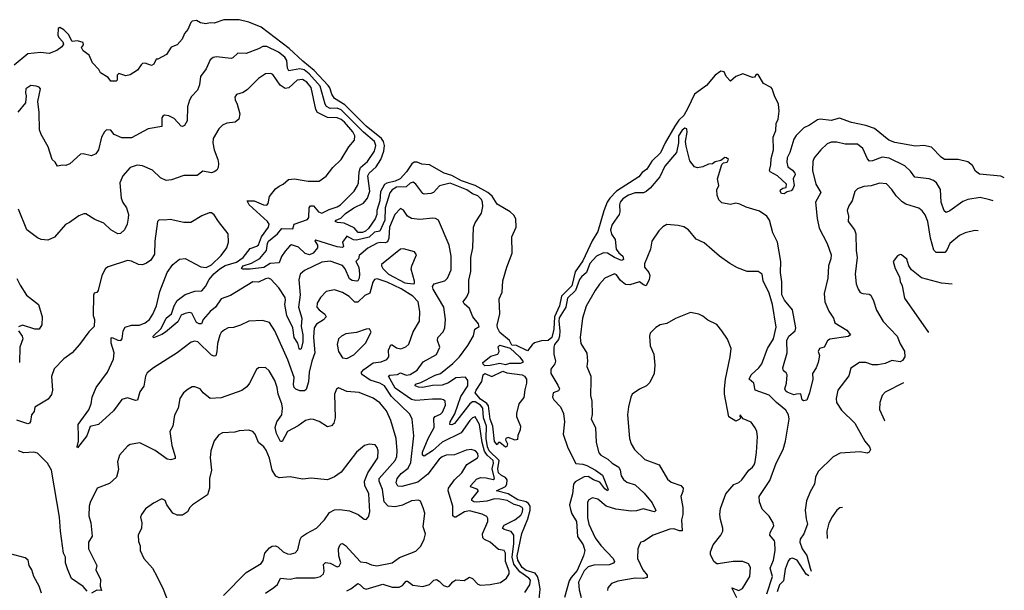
# Model space of a CAD drawing. Extents: x 2133461 to 2293071, y 753526 to 916327.
# Tile 47 of 256: x 2234105 to 2241239, y 792886 to 797016. Entities that reach past the tile are written whole.
import ezdxf

# ---------------------------------------------------------------- set-up
doc = ezdxf.new("R2010")
doc.units = 0

msp = doc.modelspace()

# ---------------------------------------------------------------- linework, layer by layer
at = {"layer": '0CON10XD'}
for points in [[(2241239.1, 795870.5), (2241215, 795882.2), (2241058.3, 795898.3), (2241030.7, 795920.7), (2241009.5, 795959.5), (2240975, 795986), (2240905, 796004.3), (2240806.7, 796005), (2240782, 796022), (2240712.1, 796092.1), (2240655, 796105.6), (2240595, 796099.5), (2240445, 796126.2), (2240401.4, 796145), (2240298.6, 796228.6), (2240235, 796249.6), (2240131.5, 796271.5), (2240045, 796303.5), (2239985, 796286.9), (2239905, 796295.5), (2239885, 796290), (2239827.6, 796252.4), (2239786.4, 796233.6), (2239732, 796178), (2239715, 796151.2), (2239685, 796053.8), (2239666.9, 796015), (2239662.9, 795985), (2239671.2, 795951.2), (2239705, 795926), (2239722, 795905), (2239723.8, 795895), (2239708.8, 795865), (2239715.3, 795814.7), (2239707.6, 795792.4), (2239695, 795778), (2239665, 795771.2), (2239644.1, 795755.9), (2239625, 795758), (2239615.8, 795775), (2239618, 795785), (2239635, 795796.2), (2239659.3, 795800.7), (2239660, 795825), (2239596.2, 795885), (2239543.8, 795915), (2239537.1, 795925), (2239547.5, 795965), (2239549.5, 796010.5), (2239566.4, 796073.6), (2239565.5, 796165), (2239584.3, 796215), (2239585.7, 796264.3), (2239600, 796295), (2239608.8, 796355), (2239604.1, 796404.1), (2239574.1, 796464.1), (2239557.5, 796515), (2239550, 796525), (2239493.3, 796555), (2239455, 796620), (2239441.7, 796618.3), (2239429.3, 796600.7), (2239415, 796597.5), (2239345, 796623.3), (2239295, 796603.8), (2239255, 796570), (2239223.8, 796605), (2239209.5, 796639.5), (2239185, 796643.8), (2239142.9, 796615), (2239080.8, 796539.2), (2238995, 796476.7), (2238947.2, 796375), (2238916.5, 796323.5), (2238881.7, 796288.3), (2238851.2, 796245), (2238781.7, 796125), (2238747.8, 796052.2), (2238685, 795990.8), (2238648.6, 795935), (2238615, 795911.1), (2238590.6, 795879.4), (2238428.7, 795775), (2238380, 795725), (2238361.2, 795695), (2238337.7, 795632.3), (2238295, 795484), (2238252.9, 795415), (2238185, 795271.3), (2238128.6, 795191.4), (2238105, 795090.6), (2238031.7, 795015), (2238016.2, 794945), (2237978.8, 794865), (2237974.2, 794775), (2237960.2, 794715), (2237935, 794693.1), (2237885, 794692.4), (2237834.1, 794675.9), (2237817.1, 794662.9), (2237785, 794618.9), (2237705, 794656.7), (2237670.8, 794660.8), (2237654.4, 794695), (2237585, 794752.8), (2237566.6, 794785), (2237565.3, 794804.7), (2237584.1, 794885.9), (2237578.6, 794995), (2237602, 795045), (2237606.7, 795125), (2237635.6, 795225.6), (2237673.8, 795325), (2237671.2, 795445), (2237702.5, 795515), (2237698.7, 795575), (2237685, 795601.2), (2237658.7, 795625), (2237565, 795681.5), (2237527.9, 795737.9), (2237496.2, 795766.2), (2237405, 795816.4), (2237305, 795850.4), (2237235, 795888), (2237180, 795905), (2237075, 795965.3), (2237019.8, 795969.8), (2236985.5, 795985.5), (2236964.4, 795985), (2236947.4, 795972.6), (2236907.5, 795915), (2236862.1, 795865), (2236825, 795847.1), (2236766.3, 795833.7), (2236747.2, 795822.8), (2236719.7, 795770.3), (2236714.2, 795705), (2236692.9, 795635), (2236692.3, 795605), (2236681.5, 795575), (2236633.3, 795505), (2236611.6, 795485), (2236590, 795475), (2236558.2, 795475), (2236529, 795509), (2236455, 795543.8), (2236407, 795547), (2236390.8, 795555), (2236397.1, 795565), (2236431, 795579), (2236465, 795613.3), (2236525.4, 795655), (2236595, 795688.8), (2236625.2, 795724.8), (2236642.6, 795775), (2236626.7, 795885), (2236638, 795905), (2236688.3, 795951.7), (2236722.3, 796005), (2236743.8, 796065), (2236748.3, 796105), (2236742.1, 796135), (2236726.3, 796156.3), (2236615.7, 796245), (2236460.5, 796400.5), (2236385.3, 796445), (2236366.7, 796476.7), (2236352.9, 796522.9), (2236340.7, 796540.7), (2236239, 796649), (2236155.8, 796715), (2236058, 796808), (2235855, 796962.7), (2235765, 796998.9), (2235695, 797015.6), (2235584.2, 797015.8), (2235515, 796990), (2235485, 796993.8), (2235453.9, 796986.1), (2235415, 796992.5), (2235385, 797010), (2235355.8, 797004.2), (2235344.2, 796995), (2235323.5, 796945), (2235299.6, 796915), (2235281.8, 796875), (2235245, 796833.3), (2235203, 796817), (2235168.8, 796765), (2235105, 796730), (2235095, 796730), (2235076.7, 796695), (2235060, 796685), (2235015, 796702), (2234995, 796698.8), (2234985, 796688.8), (2234958.3, 796651.7), (2234905, 796615.8), (2234875, 796609.2), (2234823.6, 796626.4), (2234811.2, 796615), (2234811.7, 796578.3), (2234805, 796570), (2234765, 796570), (2234745, 796596.7), (2234690.7, 796630.7), (2234677.5, 796655), (2234632.7, 796702.7), (2234608.3, 796758.3), (2234565, 796790), (2234552.5, 796815), (2234567.5, 796835), (2234565, 796850), (2234525, 796862.5), (2234485, 796857.5), (2234457.7, 796907.7), (2234425, 796941.9), (2234395, 796959.2), (2234385, 796952.5), (2234381.1, 796905), (2234387.8, 796887.8), (2234418.8, 796855), (2234421.7, 796838.3), (2234409.4, 796820.6), (2234375, 796793.8), (2234319.5, 796770.5), (2234255, 796778.9), (2234165, 796769.4), (2234065, 796685.7)], [(2236573.8, 795946.2), (2236625, 795990.3), (2236675.2, 796064.8), (2236684.4, 796105), (2236675.2, 796135), (2236595, 796202.8), (2236435, 796362.7), (2236405, 796375.7), (2236355, 796373.6), (2236327.6, 796387.6), (2236317.8, 796405), (2236282.6, 796535), (2236203.4, 796625), (2236165, 796652), (2236135, 796661.1), (2236055, 796646.9), (2236046.6, 796665), (2236039.9, 796719.9), (2236025.8, 796745.8), (2235981.2, 796781.2), (2235895, 796823.1), (2235866.9, 796823.1), (2235835, 796804.4), (2235745, 796771.4), (2235685, 796774), (2235649.4, 796740.6), (2235636.1, 796736.1), (2235531.7, 796748.3), (2235507.1, 796742.9), (2235484.6, 796725.4), (2235455, 796661.2), (2235415.5, 796604.5), (2235406.9, 796545), (2235394, 796505), (2235349.7, 796460.3), (2235335, 796433.3), (2235321.1, 796385), (2235317.8, 796285), (2235298.8, 796251.2), (2235285, 796243.8), (2235275, 796246), (2235225, 796300), (2235185, 796320), (2235155, 796325.6), (2235142, 796318), (2235135.5, 796304.5), (2235135, 796243.8), (2235036.2, 796225), (2234915, 796160), (2234845, 796160), (2234790, 796185), (2234765, 796216.2), (2234735, 796218), (2234720, 796205), (2234697.8, 796165), (2234676.4, 796075), (2234655.7, 796044.3), (2234625, 796031.2), (2234565.9, 796045.9), (2234545, 796042), (2234467.3, 795972.7), (2234438.3, 795961.7), (2234415, 795963.3), (2234380, 795955), (2234362.5, 795985), (2234340, 796005), (2234312.5, 796095), (2234260, 796185), (2234247.9, 796217.9), (2234247.1, 796345), (2234237.5, 796425), (2234256.2, 796515), (2234247.3, 796527.3), (2234225, 796536), (2234185, 796538.6), (2234150, 796515), (2234146.4, 796486.4), (2234152.5, 796465), (2234146.7, 796415), (2234092.5, 796347.5)], [(2237725, 793496.8), (2237687.4, 793507.4), (2237636.7, 793535), (2237585, 793545.5), (2237545, 793547), (2237489.2, 793530.8), (2237415, 793524.5), (2237395.8, 793525.8), (2237380, 793535), (2237380.4, 793545), (2237429.7, 793605), (2237419, 793619), (2237371.9, 793635), (2237374.5, 793645), (2237415, 793690.6), (2237445, 793703), (2237485, 793700.4), (2237535, 793687.9), (2237546.2, 793695), (2237527.4, 793765), (2237537.5, 793805), (2237535.8, 793825), (2237493.2, 793863.2), (2237473.8, 793893.8), (2237455.1, 793955.1), (2237436, 794085), (2237405, 794140.6), (2237385, 794134.4), (2237367.1, 794115), (2237304.9, 794025.1), (2237165, 793958.1), (2237095, 793895.3), (2237035, 793856.5), (2237022.9, 793862.9), (2237023.4, 793885), (2237064, 793985), (2237108.1, 794065), (2237105, 794130.8), (2237116.1, 794143.9), (2237155, 794161.8), (2237168.5, 794175), (2237189.5, 794225), (2237186.9, 794255), (2237175.4, 794265.4), (2237158.6, 794268.6), (2237095, 794270.4), (2236975, 794260.8), (2236945, 794265.9), (2236825, 794349.8), (2236776.4, 794435), (2236787.7, 794442.3), (2236842.7, 794447.3), (2236865, 794460.9), (2236905, 794442), (2236935, 794447.8), (2236985, 794478.2), (2237029.4, 794540.6), (2237125, 794593.1), (2237148.2, 794645), (2237133.3, 794695), (2237135.5, 794714.5), (2237173.6, 794756.4), (2237184.4, 794785), (2237189.6, 794845), (2237177.8, 794935), (2237101.8, 795065), (2237095.6, 795085), (2237108.8, 795105), (2237185, 795125.6), (2237205.4, 795144.6), (2237230.8, 795205), (2237231.5, 795305), (2237216.5, 795385), (2237140, 795565), (2237117.4, 795577.4), (2237099.3, 795579.3), (2237005, 795570), (2236945, 795576.5), (2236915.6, 795595), (2236885, 795637.5), (2236865, 795649.2), (2236823.3, 795606.7), (2236783.8, 795515), (2236779.4, 795435), (2236771.1, 795408.9), (2236755, 795400.4), (2236715.7, 795404.3), (2236695, 795397.8), (2236627.4, 795362.6), (2236579.4, 795320.6), (2236565, 795308.6), (2236558.9, 795285), (2236540.6, 795265), (2236561.6, 795225), (2236567.8, 795175), (2236563.5, 795145), (2236555, 795126.9), (2236546.8, 795123.2), (2236515, 795128.8), (2236495, 795141.1), (2236462.8, 795212.8), (2236445, 795237.5), (2236355, 795267.7), (2236295, 795261.2), (2236168.6, 795201.4), (2236136.4, 795173.6), (2236126.7, 795133.3), (2236137.2, 795025), (2236126, 794935), (2236148.8, 794855), (2236144.8, 794794.8), (2236155.7, 794735), (2236157.3, 794685), (2236145, 794633.1), (2236135, 794628.9), (2236129.5, 794635), (2236119.4, 794675), (2236093.3, 794715), (2236084, 794785), (2236039.8, 794875), (2236026.3, 794955), (2236031.5, 794985), (2236028.2, 795005), (2235982.9, 795075), (2235925, 795136.9), (2235905, 795144.3), (2235885, 795141.1), (2235835, 795115.5), (2235795, 795117.9), (2235631.3, 795018.7), (2235565, 794994.5), (2235523.3, 794935), (2235485, 794903.8), (2235434.4, 794845.6), (2235422.5, 794815), (2235405, 794814), (2235385, 794825.3), (2235352.6, 794892.6), (2235335, 794896.6), (2235305, 794890.2), (2235275, 794876.8), (2235250, 794830), (2235161.9, 794755), (2235135, 794737.5), (2235074.2, 794714.2), (2235072, 794725), (2235129.1, 794780.9), (2235165.5, 794855), (2235205, 794886.7), (2235224.4, 794945), (2235246.5, 794983.5), (2235305, 795026.1), (2235375, 795051.2), (2235425, 795053.1), (2235452.5, 795085), (2235476.9, 795135), (2235512.8, 795177.2), (2235555, 795212.6), (2235595, 795237.9), (2235675, 795260.2), (2235725, 795295.3), (2235775, 795359.8), (2235823.2, 795376.8), (2235835, 795386.4), (2235856.9, 795445), (2235907.1, 795515), (2235911.4, 795535), (2235899.5, 795555), (2235767.1, 795675), (2235754.1, 795705.9), (2235805, 795705.3), (2235871.4, 795675), (2235895, 795673.4), (2235904.5, 795685), (2235915, 795736.2), (2235958.9, 795791.1), (2235985, 795812), (2236015, 795824.4), (2236051.9, 795858.1), (2236095, 795864.5), (2236165, 795852), (2236195, 795846.7), (2236275, 795848), (2236325, 795884.2), (2236375, 795946.2), (2236434.2, 796005), (2236489.2, 796095), (2236531.4, 796145), (2236533.6, 796175), (2236518.9, 796205), (2236458.9, 796275), (2236435, 796294), (2236405, 796306.3), (2236335, 796309.1), (2236262, 796345), (2236250.2, 796365), (2236217.9, 796525), (2236185, 796563.8), (2236155, 796583.4), (2236115, 796577.4), (2236055, 796522.7), (2236027.7, 796517.7), (2235992.7, 796542.7), (2235939.1, 796619.1), (2235925, 796625.8), (2235885, 796624.3), (2235835, 796589.4), (2235755, 796510), (2235725, 796490), (2235675, 796473.3), (2235664, 796455), (2235665.8, 796435.8), (2235680.8, 796405), (2235700, 796335), (2235692.5, 796295), (2235665.4, 796274.6), (2235605, 796266.5), (2235575, 796253.1), (2235548.5, 796225), (2235507.8, 796155), (2235505.4, 796125), (2235513.5, 796073.5), (2235540, 796005), (2235544.4, 795975), (2235541.9, 795945), (2235532.4, 795927.6), (2235515, 795914), (2235495, 795908.6), (2235430.8, 795919.2), (2235391.7, 795888.3), (2235295, 795888.9), (2235204.2, 795855.8), (2235167.3, 795852.7), (2235125, 795872.5), (2235067, 795927), (2234995, 795957.9), (2234955, 795962.5), (2234905, 795945.6), (2234852.2, 795885), (2234830, 795835), (2234839.6, 795725), (2234852.5, 795692.5), (2234880, 795655), (2234892.5, 795605), (2234891.7, 795578.3), (2234883.8, 795535), (2234863.8, 795495), (2234835, 795468), (2234815, 795465.8), (2234765, 795496), (2234713.7, 795543.7), (2234649.4, 795569.4), (2234585, 795610.8), (2234568.8, 795611.2), (2234533.1, 795596.9), (2234465, 795548), (2234435.9, 795534.1), (2234358.3, 795441.7), (2234309.3, 795420.7), (2234260, 795425), (2234235, 795436.7), (2234155.9, 795495.9), (2234095.7, 795645)], [(2241157.3, 795704.1), (2241135, 795713.3), (2241065, 795729.6), (2240974.3, 795715.7), (2240939, 795701), (2240845, 795631.9), (2240818.8, 795621.2), (2240803.5, 795633.5), (2240780.9, 795695), (2240776.9, 795786.9), (2240746.9, 795835), (2240725, 795851.9), (2240695, 795863.5), (2240591.2, 795875), (2240559.4, 795919.4), (2240518.4, 795958.4), (2240405, 796013.3), (2240355, 796021.2), (2240284.4, 795994.4), (2240262.5, 795992.5), (2240247.9, 796007.9), (2240215, 796083.1), (2240175, 796115.5), (2240085, 796115.5), (2240025, 796129.2), (2239985, 796130.6), (2239955, 796117.1), (2239909.2, 796075), (2239861.4, 796015), (2239851.1, 795988.9), (2239849.4, 795925), (2239874.4, 795825), (2239910.8, 795765), (2239870.9, 795695), (2239882.2, 795577.8), (2239896.6, 795506.6), (2239955.3, 795395.3), (2239983.6, 795315), (2239982.7, 795285), (2239965.5, 795235), (2239960.8, 795145), (2239934.5, 795035), (2239938.9, 794975), (2239966.5, 794906.5), (2240000.8, 794855), (2240011.2, 794821.2), (2240098.1, 794768.1), (2240124, 794735), (2240107.2, 794722.8), (2239975, 794704.4), (2239957.4, 794692.6), (2239935, 794646.2), (2239900.6, 794635), (2239891.5, 794615), (2239900, 794585), (2239890, 794535), (2239876, 794495), (2239848.8, 794455), (2239850.8, 794415), (2239827.1, 794315), (2239807.1, 794262.9), (2239785, 794256.2), (2239775, 794263.8), (2239765, 794308), (2239734.2, 794305.8), (2239715, 794300), (2239665, 794321.1), (2239655, 794328), (2239648.1, 794345), (2239660, 794385), (2239665.7, 794445.7), (2239659.3, 794459.3), (2239639.5, 794475), (2239633.4, 794495), (2239664.7, 794605), (2239664.1, 794695), (2239678.2, 794725), (2239723.5, 794765), (2239728.5, 794785), (2239703.8, 794915), (2239645.4, 794985.4), (2239628.1, 795025), (2239627.9, 795117.9), (2239617.1, 795185), (2239620, 795265), (2239595.9, 795405), (2239562.2, 795472.2), (2239537.5, 795565), (2239519.4, 795595), (2239465, 795628.9), (2239369.1, 795659.1), (2239321.7, 795681.7), (2239295, 795688.1), (2239255, 795677.5), (2239191.2, 795691.2), (2239171.3, 795711.3), (2239157.5, 795745), (2239155.6, 795784.4), (2239170, 795815), (2239160.8, 795865), (2239193, 795967), (2239205, 795980), (2239230, 795985), (2239240, 796005), (2239227, 796017), (2239215, 796017.5), (2239185, 795997.5), (2239145, 795986.7), (2239125, 795973.3), (2239095, 795971.2), (2239055, 795951.2), (2239015, 795943.3), (2238995, 795950), (2238961.2, 795995), (2238935, 796100), (2238930, 796135), (2238942.3, 796202.3), (2238938, 796225), (2238925, 796232), (2238905, 796215.8), (2238877.8, 796175), (2238878.6, 796125), (2238864.6, 796055), (2238780.4, 795955), (2238742.5, 795877.5), (2238673.7, 795796.3), (2238645, 795772.1), (2238625, 795763.9), (2238565, 795763.4), (2238515, 795745.3), (2238475, 795718.8), (2238456.8, 795695), (2238451.1, 795675), (2238453.9, 795625), (2238449.2, 795605), (2238397, 795533), (2238386.1, 795495), (2238392.6, 795462.6), (2238419.7, 795425), (2238427.6, 795355), (2238445, 795327.3), (2238475.5, 795305), (2238480.3, 795279.7), (2238465, 795273.9), (2238414.6, 795294.6), (2238365, 795325.3), (2238335, 795328.4), (2238283.9, 795305), (2238235, 795251.8), (2238211.4, 795185), (2238174.9, 795155.1), (2238160.5, 795135), (2238133.3, 795055), (2238075, 794999.8), (2238062.4, 794935), (2238015, 794857.9), (2238011.2, 794835), (2238019.6, 794765), (2238015.7, 794724.3), (2238008.7, 794701.3), (2237981.1, 794665), (2237974.8, 794645), (2237975.7, 794595), (2237988.4, 794545), (2237983.5, 794525), (2237954.6, 794485.4), (2237952.8, 794455), (2238005, 794371.9), (2238015.5, 794344.5), (2238009.4, 794330.6), (2237970, 794315), (2237964.4, 794285), (2237974.5, 794264.5), (2238022.7, 794215), (2238046.2, 794165), (2238053.1, 794105), (2238042.5, 794015), (2238076.7, 793916.7), (2238134.6, 793804.6), (2238185, 793800), (2238215, 793790.2), (2238278.2, 793755), (2238328.4, 793718.4), (2238368.2, 793615), (2238365, 793606.2), (2238345, 793620.4), (2238308, 793668), (2238263.6, 793685), (2238225, 793710.6), (2238195, 793707.3), (2238129.7, 793670.3), (2238117.8, 793655), (2238110.9, 793585), (2238088.2, 793505), (2238095, 793472), (2238105, 793440.6), (2238138.4, 793385), (2238145.9, 793275), (2238186.7, 793215), (2238199.5, 793175), (2238191.2, 793135), (2238145, 793028.4), (2238100.5, 792979.5), (2238086.6, 792955), (2238052.8, 792835)], [(2237868.7, 792821.3), (2237875.4, 792895), (2237867.5, 792955), (2237856.4, 792986.4), (2237839.1, 793009.1), (2237775, 793030.3), (2237745, 793052.1), (2237715, 793102.9), (2237709.5, 793135), (2237742.7, 793297.3), (2237787.8, 793402.2), (2237804.3, 793465), (2237804, 793495), (2237791.7, 793515), (2237775, 793527.3), (2237715, 793540.9), (2237645, 793583.7), (2237560, 793605), (2237625, 793637.6), (2237635.5, 793655), (2237637, 793685), (2237625, 793701.5), (2237595, 793716), (2237575.4, 793735), (2237568.3, 793765), (2237579.5, 793825), (2237506.1, 793895), (2237494.2, 793925), (2237484.9, 793984.9), (2237487.2, 794075), (2237466.7, 794135), (2237460.5, 794205), (2237443.2, 794225), (2237405, 794249.4), (2237385, 794250.1), (2237366.1, 794235), (2237255, 794092.6), (2237235, 794083.4), (2237220.8, 794085), (2237222.9, 794105), (2237256.7, 794163.3), (2237302.4, 794287.6), (2237352.5, 794365), (2237351.1, 794405), (2237335, 794429.4), (2237265, 794423), (2237212, 794388), (2237165, 794371.6), (2237095, 794368.9), (2237024.3, 794354.3), (2236995, 794355.4), (2236971.5, 794365), (2236973, 794377), (2237011.2, 794388.8), (2237115, 794443.8), (2237155, 794456), (2237242.9, 794527.1), (2237290.7, 794575), (2237352.6, 794657.4), (2237391.9, 794728.1), (2237401.9, 794775), (2237434.4, 794795.6), (2237428.2, 794815), (2237388.6, 794865), (2237364.7, 794924.7), (2237325, 794958.6), (2237319.4, 794975), (2237345, 795009.2), (2237358.4, 795045), (2237358.3, 795131.7), (2237374.5, 795194.5), (2237373.8, 795295), (2237388.8, 795365), (2237392.5, 795515), (2237404.4, 795545), (2237450.8, 795615), (2237460, 795665), (2237458.1, 795695), (2237451.5, 795715), (2237425, 795740.3), (2237385, 795755.7), (2237345, 795785.2), (2237225, 795832.6), (2237146.1, 795813.9), (2237104, 795766), (2237085, 795757.1), (2237035, 795753.9), (2237025, 795758.2), (2236975, 795824.4), (2236955, 795838.9), (2236935, 795833.1), (2236904.2, 795805.8), (2236835, 795802.8), (2236804.7, 795785), (2236786.7, 795763.3), (2236753.5, 795655), (2236750.1, 795565), (2236715.2, 795484.8), (2236675, 795478.5), (2236638, 795442), (2236545, 795421), (2236523.5, 795423.5), (2236475, 795448.5), (2236444.2, 795405), (2236450.6, 795375), (2236443.1, 795366.9), (2236405, 795372.4), (2236250.7, 795419.3), (2236244.2, 795415), (2236262.9, 795385), (2236261.9, 795365), (2236231.4, 795325), (2236205, 795313), (2236173.6, 795323.6), (2236125, 795370.3), (2236074.8, 795385.2), (2236061.6, 795378.4), (2236028.4, 795341.6), (2236002.9, 795302.9), (2235985, 795257.3), (2235918.7, 795251.3), (2235875, 795222.1), (2235775, 795209.4), (2235720.9, 795210.9), (2235713.3, 795215), (2235724.2, 795235), (2235785, 795253.9), (2235845, 795287.1), (2235893.7, 795345), (2235899.9, 795395), (2235907.9, 795412.1), (2235973.2, 795465), (2236004.5, 795505), (2236085, 795501.1), (2236093.6, 795536.4), (2236191.1, 795568.9), (2236199.4, 795585), (2236202.9, 795655), (2236211.8, 795668.2), (2236235, 795668.9), (2236269.5, 795625), (2236295, 795615.3), (2236346.9, 795643.1), (2236405, 795660.5), (2236429.6, 795675), (2236527.8, 795775), (2236552.5, 795815), (2236560, 795835), (2236564.3, 795915), (2236573.8, 795946.2)], [(2241050.7, 795487.3), (2241025, 795490), (2240955, 795474.3), (2240915, 795454.3), (2240843.3, 795395), (2240822.2, 795347.8), (2240808.2, 795331.8), (2240745, 795330), (2240728, 795348), (2240705.3, 795435.3), (2240685.4, 795555), (2240664.7, 795604.7), (2240645, 795632.5), (2240620.7, 795650.7), (2240525, 795681.1), (2240497.8, 795697.8), (2240455, 795740), (2240425, 795787.1), (2240385, 795827.1), (2240335, 795833.1), (2240275, 795813.1), (2240221.9, 795808.1), (2240175, 795791.2), (2240157, 795773), (2240135.7, 795705), (2240112.1, 795667.9), (2240100, 795635), (2240110, 795595), (2240108.5, 795555), (2240154.4, 795495), (2240164.4, 795465), (2240165.5, 795345), (2240172.5, 795295), (2240158.9, 795175), (2240166.9, 795105), (2240180, 795065), (2240195, 795042.5), (2240215, 795034.3), (2240259.5, 795029.5), (2240271.7, 795021.7), (2240292.1, 794982.1), (2240313.7, 794913.7), (2240362.2, 794832.2), (2240462.2, 794725), (2240485, 794668.8), (2240516.4, 794616.4), (2240519.2, 794575), (2240500.9, 794549.1), (2240485, 794540.6), (2240425, 794550), (2240375, 794527.3), (2240323, 794517), (2240285, 794518.8), (2240235, 794534.4), (2240190, 794535), (2240126.8, 794493.2), (2240112.4, 794437.6), (2240033.5, 794335), (2240021.9, 794275), (2240024.3, 794245), (2240059.8, 794189.8), (2240156.9, 794095), (2240229.2, 793965), (2240262.5, 793925), (2240269.2, 793905), (2240260, 793885), (2240245, 793878.6), (2240195, 793887.5), (2240050.6, 793879.4), (2239998.8, 793851.2), (2239890.5, 793745), (2239870.5, 793705), (2239864.3, 793655), (2239831.9, 793598.1), (2239806.2, 793533.8), (2239797.1, 793465), (2239802.8, 793402.8), (2239812.9, 793365), (2239786.9, 793295), (2239760.6, 793255), (2239758.6, 793235), (2239775.5, 793185), (2239808.6, 793138.6), (2239832.1, 793045), (2239840.3, 793025.5)], [(2236475, 792882.6), (2236505, 792896.5), (2236555, 792934.6), (2236572.7, 792925), (2236595, 792900.4), (2236615, 792893.1), (2236735, 792929.8), (2236805, 792908), (2236855, 792908.4), (2236878.8, 792921.2), (2236905, 792951.1), (2236915, 792952.5), (2236954.3, 792924.3), (2237025, 792913.2), (2237075, 792926.8), (2237105, 792958.9), (2237125, 792964.6), (2237145, 792953.1), (2237175, 792921.1), (2237205, 792910.6), (2237218, 792915), (2237243.4, 792946.6), (2237265, 792961.5), (2237325, 792957.1), (2237365, 792980), (2237385, 792970.6), (2237425, 792930), (2237442.7, 792922.7), (2237515, 792927.8), (2237588.1, 792941.9), (2237631.9, 792975), (2237651.1, 793005), (2237652.7, 793025), (2237624.1, 793095), (2237623.8, 793155), (2237615, 793174.2), (2237575, 793181.5), (2237515, 793234.6), (2237473.1, 793253.1), (2237460.7, 793265), (2237458.6, 793295), (2237496.5, 793385), (2237497.1, 793405), (2237489.1, 793419.1), (2237455, 793437.3), (2237365, 793460.9), (2237327.1, 793455), (2237266, 793415), (2237255, 793415.4), (2237243.8, 793425), (2237243.8, 793493.8), (2237210, 793605), (2237211.1, 793625), (2237254.4, 793685.6), (2237309.2, 793735), (2237345, 793796.2), (2237422.5, 793845), (2237425.9, 793854.1), (2237425, 793876.2), (2237406.7, 793895), (2237375, 793905.8), (2237340.9, 793899.1), (2237255, 793865.6), (2237195, 793863.2), (2237165, 793852.5), (2237145, 793834.5), (2237063.1, 793726.9), (2236990.2, 793669.8), (2236875, 793636.2), (2236845, 793640.6), (2236833.9, 793665), (2236838.9, 793695), (2236867.9, 793732.1), (2236920.3, 793769.7), (2236938.1, 793811.9), (2236960, 794005), (2236948.2, 794125), (2236931.1, 794161.1), (2236799.7, 794289.7), (2236748.4, 794365), (2236715, 794385.6), (2236645, 794406.4), (2236589.4, 794445), (2236581.1, 794455), (2236581.8, 794465), (2236599.2, 794485), (2236665, 794532.9), (2236725, 794539.5), (2236765, 794555.8), (2236778.5, 794575), (2236778.2, 794625), (2236795, 794662.9), (2236805, 794662.2), (2236835, 794640.7), (2236866, 794634), (2236902.7, 794647.3), (2236925, 794667.1), (2236955.8, 794755.8), (2237001.2, 794835), (2237004, 794905), (2236992.8, 794975), (2236953.2, 795015), (2236868.3, 795068.3), (2236767.1, 795117.1), (2236695, 795140.8), (2236674.8, 795135.2), (2236662.7, 795117.3), (2236642.5, 795037.5), (2236605, 795018.7), (2236555, 794972.2), (2236532.4, 794972.4), (2236493.3, 795013.3), (2236445, 795042.5), (2236385, 795059.5), (2236325, 795047.5), (2236285.4, 795004.6), (2236260, 794965), (2236258.6, 794935), (2236275.4, 794915.4), (2236317.1, 794885), (2236324.4, 794865), (2236307, 794843), (2236255, 794813.3), (2236238.8, 794785), (2236233.5, 794715), (2236243.5, 794605), (2236221.1, 794545), (2236202.4, 794465), (2236197.6, 794395), (2236179.8, 794340.2), (2236169.3, 794330.7), (2236135, 794330.6), (2236105, 794340.8), (2236092.7, 794352.7), (2236087.9, 794375), (2236093.8, 794425), (2236046.9, 794555), (2235954.6, 794764.6), (2235914.5, 794824.5), (2235865, 794837.8), (2235765, 794834.2), (2235705.5, 794804.5), (2235655, 794788.6), (2235614.4, 794785.6), (2235588.1, 794771.9), (2235565, 794752), (2235555, 794733.3), (2235537.6, 794672.4), (2235533.6, 794615), (2235525, 794584), (2235515, 794579.4), (2235495, 794588.5), (2235395, 794684.3), (2235375, 794690), (2235347.9, 794682.1), (2235245, 794604.3), (2235073.4, 794496.6), (2235029.4, 794460.6), (2235017.5, 794435), (2235005, 794363.3), (2234975, 794322.5), (2234957.7, 794262.3), (2234945, 794258.8), (2234885, 794278.1), (2234845, 794266), (2234784.4, 794185.6), (2234675, 794086.2), (2234615, 794071.2), (2234590.8, 794005), (2234525, 793916.7), (2234520.8, 793925), (2234530.5, 793965), (2234530.8, 793999.2), (2234528.1, 794085), (2234605, 794193.1), (2234622, 794235), (2234630.8, 794285), (2234658.3, 794355), (2234740.9, 794465), (2234785, 794560), (2234790.3, 794605), (2234767.1, 794675), (2234767.5, 794712.5), (2234775, 794716.7), (2234815, 794695.6), (2234837.5, 794695), (2234848, 794705), (2234855.6, 794765), (2234868.9, 794791.1), (2234915, 794804.4), (2234972.5, 794805), (2235015, 794821.9), (2235045, 794847.1), (2235070.9, 794885), (2235095.4, 794944.6), (2235121.1, 795048.9), (2235174.5, 795185.5), (2235215.8, 795245), (2235263, 795283), (2235305, 795287.5), (2235417, 795227), (2235455, 795221.5), (2235495, 795242.5), (2235565, 795308.1), (2235605.8, 795365), (2235618.8, 795405), (2235616.2, 795465), (2235544.4, 795554.4), (2235515, 795602.5), (2235495, 795617.5), (2235477, 795617), (2235425, 795596.7), (2235345, 795549.2), (2235295, 795547.1), (2235195, 795569.2), (2235155, 795563.8), (2235115, 795566.7), (2235104, 795555), (2235083.4, 795413.4), (2235082.1, 795317.9), (2235055.5, 795274.5), (2235025, 795252.9), (2234995, 795241.4), (2234965, 795244.4), (2234915, 795267.8), (2234885, 795272.2), (2234745, 795227.8), (2234727.5, 795215), (2234700, 795165), (2234674.2, 795055.8), (2234665, 795042.5), (2234645, 795036.7), (2234638.8, 795021.2), (2234636.7, 794875), (2234646.7, 794845), (2234643.8, 794795), (2234605, 794756.7), (2234538.8, 794665), (2234486.2, 794605), (2234425, 794561.2), (2234355, 794490), (2234336.1, 794433.9), (2234343.1, 794335), (2234335, 794303.8), (2234310.4, 794269.6), (2234215, 794211.2), (2234209.2, 794180.8), (2234191.2, 794155), (2234182.3, 794107.7), (2234175, 794096.7), (2234165, 794091.2), (2234085, 794117.5)], [(2239518.5, 792861.5), (2239558.6, 792985), (2239543.8, 793045), (2239566.8, 793103.2), (2239578.6, 793175), (2239576.5, 793235), (2239574.3, 793245), (2239540.8, 793285), (2239543.1, 793305), (2239568, 793352), (2239565.4, 793375), (2239535, 793422.5), (2239484.3, 793474.3), (2239465.7, 793525.7), (2239463.1, 793565), (2239540.4, 793679.6), (2239585.3, 793805), (2239637.5, 793905), (2239654.1, 793965), (2239679.7, 794125), (2239674.7, 794155), (2239655, 794190.4), (2239588.3, 794245), (2239535, 794297.3), (2239433.6, 794333.6), (2239424.4, 794385), (2239391.4, 794415), (2239404.7, 794445.3), (2239461.1, 794495), (2239482.1, 794525), (2239523.4, 794635), (2239566.4, 794705), (2239585, 794790), (2239560.7, 794955), (2239535, 795036), (2239492.5, 795125), (2239483.8, 795175), (2239455, 795193.8), (2239375, 795193.3), (2239305, 795220), (2239250.3, 795250.3), (2239176.2, 795305), (2239065, 795402), (2239007, 795427), (2238950, 795495), (2238915.9, 795515.9), (2238876.1, 795526.1), (2238795, 795533.3), (2238764.2, 795515.8), (2238735, 795487.5), (2238685, 795412.5), (2238676, 795355), (2238632.1, 795247.9), (2238632.2, 795225), (2238663.8, 795185), (2238669.6, 795165), (2238665.9, 795135), (2238645, 795090.6), (2238625, 795096.2), (2238595, 795118.4), (2238525, 795097.8), (2238495, 795099.5), (2238459.1, 795129.1), (2238429.7, 795169.7), (2238415, 795175.6), (2238345, 795145.7), (2238305, 795102), (2238273.8, 795056.2), (2238208.3, 794941.7), (2238183.8, 794855), (2238166.2, 794715), (2238171.2, 794671.2), (2238213.1, 794603.1), (2238220, 794545), (2238213.3, 794505), (2238242.5, 794435), (2238242.3, 794407.7), (2238240.6, 794295), (2238250.6, 794255), (2238252.5, 794157.5), (2238246.7, 794125), (2238277.5, 794065), (2238282.2, 793955), (2238302, 793882), (2238314.7, 793864.7), (2238366.2, 793836.2), (2238396.7, 793805), (2238445, 793776.7), (2238456.5, 793755), (2238462.2, 793715), (2238479.1, 793689.1), (2238505, 793667.7), (2238565, 793648.6), (2238629.2, 793589.2), (2238687.9, 793517.9), (2238715.3, 793464.7), (2238705, 793454.6), (2238623.5, 793476.5), (2238575, 793460.6), (2238535, 793458.9), (2238424, 793474), (2238355, 793493.9), (2238295, 793544.4), (2238255, 793555.8), (2238228.3, 793541.7), (2238219.2, 793525), (2238219.4, 793409.4), (2238228.8, 793365), (2238275.4, 793265), (2238315, 793210.9), (2238405.5, 793115), (2238414.4, 793095), (2238406.5, 793083.5), (2238375, 793070.7), (2238265, 793067.6), (2238223.3, 793055), (2238195, 793026.9), (2238154.2, 792945), (2238159.7, 792889.7), (2238173.8, 792833.8)], [(2236955, 795104.7), (2236965, 795106.7), (2236966.4, 795123.6), (2236940.7, 795209.3), (2236945.6, 795235), (2236981.2, 795315), (2236966.7, 795335), (2236885, 795357.5), (2236865, 795354.2), (2236727.3, 795245), (2236725.4, 795235), (2236735.2, 795215), (2236778.4, 795175), (2236895, 795112), (2236955, 795104.7)], [(2240861.6, 795102.8), (2240785, 795110), (2240638.3, 795148.3), (2240566.6, 795206.6), (2240548, 795235), (2240533.6, 795283.6), (2240495, 795313.3), (2240483.6, 795316.4), (2240465, 795307.5), (2240433.3, 795265), (2240448, 795215), (2240480, 795155), (2240485, 795120), (2240499.1, 795089.1), (2240515, 795001.2), (2240689.4, 794752.6)], [(2234085, 795142.5), (2234108, 795095), (2234155, 795021.4), (2234241.9, 794955), (2234266.9, 794865), (2234265, 794807.5), (2234245, 794776), (2234215, 794777.1), (2234125, 794805.8), (2234096.2, 794793.8)], [(2239300.3, 792830.3), (2239264.2, 792905), (2239315, 792885.3), (2239342.1, 792897.9), (2239395.6, 792985), (2239400.3, 793050.3), (2239385, 793078), (2239345, 793094.3), (2239275, 793094.3), (2239165, 793076.9), (2239155, 793077.1), (2239135, 793094.4), (2239110.8, 793145), (2239109.2, 793165), (2239129.2, 793215), (2239184.3, 793285.7), (2239199.2, 793315), (2239200, 793335), (2239182.1, 793397.9), (2239177.5, 793435), (2239182.7, 793477.3), (2239222.5, 793585), (2239279.2, 793650.8), (2239315, 793665.6), (2239337.1, 793685), (2239387.5, 793755), (2239415, 793778), (2239425.6, 793795), (2239434.3, 793815), (2239443.9, 793883.9), (2239450.3, 794000.3), (2239446, 794035), (2239435, 794062.5), (2239404.1, 794104.1), (2239346.7, 794126.7), (2239325, 794156.2), (2239323.6, 794143.6), (2239330, 794135), (2239318.3, 794121.7), (2239295, 794111.2), (2239242.3, 794142.3), (2239211.9, 794305), (2239211.1, 794345), (2239218.1, 794415), (2239253.8, 794575), (2239260, 794635), (2239233.6, 794703.6), (2239193.3, 794765), (2239155, 794808.8), (2239091.4, 794841.4), (2239055, 794870), (2239025, 794883.8), (2238965, 794896.7), (2238856.4, 794853.6), (2238795, 794816.7), (2238745, 794806.7), (2238715, 794787.5), (2238673.6, 794746.4), (2238667.5, 794725), (2238673.8, 794655), (2238698.8, 794595), (2238706.2, 794515), (2238701.2, 794455), (2238669.7, 794390.3), (2238646.2, 794365), (2238595, 794342.5), (2238543.8, 794305), (2238532.5, 794285), (2238515.8, 794215), (2238510, 794155), (2238524.4, 793985), (2238535.5, 793945.5), (2238560.6, 793905), (2238635, 793832.9), (2238738.1, 793795), (2238799.8, 793689.8), (2238825, 793668.1), (2238896, 793645), (2238911.4, 793625), (2238909.1, 793600.9), (2238895.7, 793564.3), (2238910.6, 793485), (2238909.4, 793435), (2238900, 793395), (2238904, 793316), (2238885, 793315.6), (2238845, 793331.3), (2238815, 793329.6), (2238695.4, 793284.6), (2238625, 793240), (2238605.9, 793234.1), (2238595, 793217.5), (2238584.3, 793185), (2238582.1, 793115), (2238620.3, 793035), (2238651.2, 792995), (2238651.5, 792978.5), (2238625, 792970.3), (2238565, 792974), (2238438.3, 792951.7), (2238394, 792935), (2238365.8, 792905), (2238363.1, 792885)], [(2234097.5, 794765), (2234123.3, 794725), (2234128.9, 794705), (2234106.5, 794645), (2234104.7, 794535)], [(2236475, 794564.2), (2236525, 794590.6), (2236610.8, 794675), (2236652, 794755), (2236638.8, 794778.8), (2236616.4, 794776.4), (2236545, 794750.8), (2236468.7, 794741.3), (2236436, 794725), (2236414.6, 794705.4), (2236404.4, 794665), (2236415, 794613.3), (2236445, 794568.8), (2236475, 794564.2)], [(2237475, 794510.7), (2237462.2, 794522.2), (2237461.6, 794535), (2237518.3, 794581.7), (2237570.4, 794595), (2237578, 794615), (2237572.6, 794647.4), (2237585, 794659.6), (2237658.4, 794638.4), (2237726.1, 794576.1), (2237751.1, 794545), (2237750.4, 794535), (2237732.3, 794527.7), (2237655, 794527.2), (2237625, 794517.1), (2237585, 794527.7), (2237515, 794513.3), (2237475, 794510.7)], [(2235885.7, 792864.3), (2235946.1, 792906.1), (2235973, 792927), (2235995.7, 792974.3), (2236065, 792965.4), (2236105, 792975.3), (2236245, 792977.2), (2236284.7, 792985.3), (2236306.9, 793005), (2236311.1, 793025), (2236306.8, 793073.2), (2236321.8, 793088.2), (2236355, 793082.1), (2236405, 793055.8), (2236420, 793060), (2236432.9, 793085), (2236417.9, 793135), (2236416, 793185), (2236425, 793212.9), (2236435, 793223.1), (2236445, 793224.4), (2236465, 793210.5), (2236575, 793091.5), (2236616.6, 793086.6), (2236655, 793070), (2236692.4, 793062.4), (2236803.3, 793085), (2236857, 793123), (2236975, 793170), (2237012, 793205), (2237036, 793255), (2237044.2, 793295), (2237029.4, 793345), (2237039.5, 793445), (2237028.3, 793481.7), (2237010, 793530), (2236995, 793538.6), (2236942.7, 793532.7), (2236878.5, 793501.5), (2236825, 793490.6), (2236775, 793496.1), (2236745, 793525.8), (2236733.8, 793615), (2236708.6, 793675), (2236709.5, 793695), (2236825, 793826.5), (2236837.2, 793855), (2236839.7, 793895), (2236831.8, 793985), (2236794.2, 794114.2), (2236761.8, 794185), (2236715, 794243.3), (2236665, 794277.8), (2236565, 794318.5), (2236475.8, 794325.8), (2236415, 794352.5), (2236399.3, 794340.7), (2236386.2, 794305), (2236390.4, 794135), (2236380.9, 794095), (2236365, 794075.6), (2236335, 794069.5), (2236275, 794106.7), (2236235, 794121.4), (2236215, 794124.2), (2236175, 794114.3), (2236123.9, 794076.1), (2236045.3, 794034.7), (2236006.6, 793963.4), (2235995, 793962), (2235965, 794020), (2235957.1, 794065), (2235968, 794105), (2236004, 794156), (2236009.2, 794205), (2236005.5, 794235), (2235978.6, 794305), (2235971.1, 794355), (2235953.3, 794405), (2235913.8, 794475), (2235885, 794498.8), (2235835, 794496), (2235820, 794485), (2235771.2, 794385), (2235751.2, 794358.8), (2235715, 794332), (2235565, 794278.6), (2235485, 794274.3), (2235435.6, 794315.6), (2235413, 794343), (2235375, 794359.2), (2235355, 794359.2), (2235325, 794342.5), (2235291.2, 794315), (2235266.1, 794273.9), (2235254, 794205), (2235227.3, 794152.7), (2235214.3, 794075), (2235192.5, 794035), (2235206.7, 793935), (2235231.2, 793855), (2235230.7, 793839.3), (2235200.5, 793829.5), (2235174.6, 793834.6), (2235087, 793897), (2234975, 793954.3), (2234905, 793941.1), (2234885, 793929.2), (2234827.5, 793865), (2234812.5, 793815), (2234820.3, 793759.7), (2234805.8, 793705), (2234755, 793660), (2234665.8, 793624.2), (2234615, 793521.2), (2234608.2, 793495), (2234605.7, 793425), (2234621.1, 793375), (2234631.1, 793278.9), (2234603.8, 793235), (2234602.9, 793185), (2234663.3, 793065), (2234657.5, 793035), (2234691.2, 792965), (2234687.5, 792915), (2234697.5, 792885), (2234663.6, 792886.4), (2234625.9, 792864.1)], [(2237625, 793922.5), (2237585, 793956.7), (2237573.8, 793956.2), (2237565, 793940), (2237545, 793962.5), (2237532.5, 794075), (2237512.8, 794125), (2237501.1, 794221.1), (2237488.9, 794238.9), (2237445, 794269.2), (2237404.1, 794314.1), (2237411.9, 794335), (2237453.4, 794396.6), (2237463.8, 794445), (2237475, 794454.8), (2237526.7, 794433.3), (2237605, 794472.7), (2237635, 794459.1), (2237745, 794445.2), (2237762.9, 794435), (2237776.7, 794415), (2237777.5, 794385), (2237764.1, 794335.9), (2237758.3, 794281.7), (2237722.5, 794235), (2237703.8, 794165), (2237703.8, 794145), (2237732.5, 794075), (2237731.7, 794048.3), (2237713.9, 794006.1), (2237711.7, 793978.3), (2237695, 793973.3), (2237645, 793991.2), (2237627.5, 793985), (2237623.8, 793975), (2237639.2, 793945), (2237635, 793927.5), (2237625, 793922.5)], [(2240509.5, 794386.6), (2240375, 794319.2), (2240354.3, 794295), (2240336, 794245), (2240334.3, 794195), (2240371.4, 794115), (2240374.4, 794111.8)], [(2235580.8, 792849.2), (2235745, 793015.6), (2235855, 793079.2), (2235868.8, 793101.2), (2235881.8, 793155), (2235915, 793194.5), (2235935, 793206.2), (2235955, 793207.9), (2235975, 793200.5), (2236015, 793164.4), (2236045, 793150.6), (2236065, 793148.6), (2236102.1, 793157.9), (2236120, 793180), (2236136.4, 793253.6), (2236147.7, 793272.3), (2236182, 793298), (2236256.2, 793335), (2236314.5, 793395.5), (2236350.3, 793449.7), (2236385, 793469.2), (2236425, 793471.9), (2236495, 793460.8), (2236556.7, 793435), (2236601.7, 793401.7), (2236615, 793398.8), (2236633, 793417), (2236641.1, 793455), (2236635.5, 793584.5), (2236604.6, 793644.6), (2236603.3, 793675), (2236628.5, 793735), (2236700, 793845), (2236703.1, 793895), (2236695, 793920), (2236679.5, 793939.5), (2236636.4, 793943.6), (2236602.5, 793935), (2236546.2, 793885), (2236435, 793740), (2236385, 793706.7), (2236335, 793686.7), (2236217.1, 793697.1), (2236155, 793689.2), (2236065, 793706.7), (2235985, 793700.8), (2235961.3, 793711.3), (2235934.6, 793755), (2235915, 793843.3), (2235891.3, 793901.3), (2235873.8, 793925), (2235836, 793955), (2235810.8, 794015), (2235795, 794035.8), (2235765, 794044.2), (2235695, 794039.2), (2235665, 794031.4), (2235575, 794025.8), (2235548.8, 794011.2)], [(2235548.8, 794011.2), (2235513.2, 793966.8), (2235490, 793895), (2235485.6, 793844.4), (2235495.4, 793755), (2235481.1, 793695), (2235480.7, 793625), (2235465, 793577.5), (2235357.5, 793505), (2235337.1, 793485), (2235320, 793455), (2235285, 793429.2), (2235245, 793430.8), (2235215, 793443.8), (2235172, 793505), (2235158, 793535), (2235135, 793548), (2235073.9, 793516.1), (2235017.5, 793475), (2234986.7, 793435), (2234980, 793415), (2234990, 793375), (2234987.5, 793335), (2234962.5, 793285), (2234965, 793240), (2234977.7, 793207.7), (2234978, 793175), (2235004, 793115), (2235067.5, 793045), (2235099.3, 792989.3), (2235144.5, 792895), (2235186.9, 792783.1)], [(2234595, 792878.8), (2234564.1, 792914.1), (2234480.5, 792970.5), (2234453.3, 793035), (2234438, 793085), (2234436, 793125), (2234422.2, 793155), (2234400, 793315), (2234393.8, 793415), (2234335.8, 793755), (2234306.7, 793805), (2234235, 793878.8), (2234206.9, 793886.9), (2234135, 793880), (2234096.7, 793895)], [(2237765, 792868.9), (2237802.2, 792925), (2237805, 792959.2), (2237794.1, 792974.1), (2237730, 793020), (2237684.5, 793075), (2237672.3, 793125), (2237685.6, 793225.6), (2237685.4, 793285), (2237665, 793312.5), (2237615, 793325.5), (2237602.2, 793335), (2237615, 793356.8), (2237692.9, 793395), (2237735, 793430.3), (2237747.4, 793455), (2237749.4, 793475), (2237745, 793486.2), (2237725, 793496.8)], [(2240066.4, 793485.5), (2240047.9, 793482.1), (2240025.8, 793465), (2239992, 793418), (2239967.2, 793372.8), (2239952.2, 793315), (2239955.5, 793259.8)], [(2234262, 792865), (2234245, 792916.7), (2234208, 792985), (2234194.2, 793035), (2234174.4, 793065), (2234166.2, 793105), (2234145, 793122), (2234035, 793150)], [(2239823, 792990.3), (2239803, 793003), (2239738.1, 793105), (2239705, 793117.8), (2239685.6, 793114.4), (2239672.4, 793097.6), (2239652, 793038), (2239640, 792955), (2239610.8, 792925), (2239594.4, 792875)]]:
    msp.add_lwpolyline(points, dxfattribs=at)

doc.saveas('drawing.dxf')
